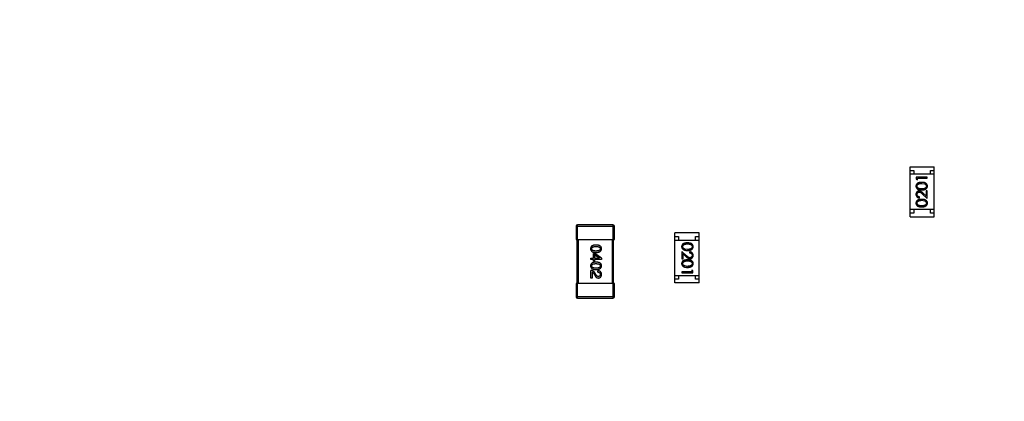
# Model space of a CAD drawing. Header units: millimetres. Extents: x -21 to 173, y -170 to -77.
# Tile 86 of 95: x 120.39 to 133.8, y -106.54 to -101.34. Entities that reach past the tile are written whole.
import ezdxf

# ---------------------------------------------------------------- set-up
doc = ezdxf.new("R2010")
doc.units = ezdxf.units.MM
doc.header["$LTSCALE"] = 1.21
doc.header["$MEASUREMENT"] = 0
doc.header["$PDMODE"] = 3
doc.header["$PDSIZE"] = 0.3125
doc.layers.get('0').update_dxf_attribs({"linetype": 'CONTINUOUS'})
doc.layers.get('DEFPOINTS').update_dxf_attribs({"linetype": 'CONTINUOUS'})
doc.layers.add('Dim', color=3, linetype='CONTINUOUS', lineweight=25)
doc.styles.get("Standard").update_dxf_attribs({"font": 'txt', "width": 0.8})
doc.dimstyles.get("Standard").update_dxf_attribs({"dimtxt": 0.15625, "dimasz": 0.1875, "dimexe": 0.125, "dimexo": 0.0625, "dimgap": 0.09, "dimtad": 0, "dimtih": 1, "dimtoh": 1, "dimzin": 4, "dimdsep": 46, "dimtxsty": 'STANDARD', "dimblk": '_FILLED', "dimblk1": '_FILLED', "dimblk2": '_FILLED', "dimcen": 0.09, "dimazin": 1, "dimtp": 0.01, "dimtm": 0.01, "dimtfac": 1, "dimtofl": 0, "dimtmove": 0, "dimatfit": 3, "dimldrblk": '_FILLED', "dimfxl": 1, "dimtolj": 1, "dimtzin": 4, "dimarcsym": 0})

# ---------------------------------------------------------------- blocks, each defined once
blk = doc.blocks.new('_FILLED')
at = {"color": 0, "linetype": 'ByBlock'}
blk.add_solid([(0, 0), (-1, 0.1667), (-1, -0.1667)], dxfattribs=at)
blk = doc.blocks.new('*D65')
at = {"layer": 'DEFPOINTS', "color": 0}
for p in [(105.53, -92.632), (171.147, -92.632), (151.345, -159.332)]:
    blk.add_point(p, dxfattribs=at)
at = {"layer": 'Dim', "color": 0, "lineweight": -2}
for p, q in [((105.592, -92.632), (171.272, -92.632)), ((171.147, -95.132), (171.147, -122.059)), ((171.147, -156.832), (171.147, -129.906)), ((151.408, -159.332), (171.272, -159.332))]:
    blk.add_line(p, q, dxfattribs=at)
at = {"layer": 'Dim', "color": 0, "lineweight": -2, "xscale": 2.5, "yscale": 2.5, "zscale": 2.5}
for p, rotation in [((171.147, -92.632), 90), ((171.147, -159.332), 270)]:
    blk.add_blockref('_FILLED', p, dxfattribs=dict(at, rotation=rotation))
at = {"layer": 'Dim', "color": 0, "insert": (171.147, -125.982), "char_height": 2.5, "attachment_point": 5, "rotation": 90, "line_spacing_factor": 2.5}
blk.add_mtext('\\A1;66.70', dxfattribs=at)

msp = doc.modelspace()

# ---------------------------------------------------------------- linework, layer by layer
at = {"color": 7, "linetype": 'Continuous'}
for p, q in [((132.515, -104.022), (132.515, -103.342)), ((132.515, -103.342), (132.845, -103.342)), ((132.845, -104.022), (132.845, -103.342)), ((132.515, -103.392), (132.565, -103.392)), ((132.845, -103.442), (132.515, -103.442)), ((132.565, -103.392), (132.565, -103.442)), ((132.599, -103.481), (132.599, -103.508)), ((132.749, -103.481), (132.599, -103.481)), ((132.749, -103.494), (132.749, -103.481)), ((132.795, -103.442), (132.795, -103.392)), ((132.795, -103.392), (132.845, -103.392)), ((132.599, -103.508), (132.615, -103.517)), ((132.615, -103.517), (132.615, -103.494)), ((132.615, -103.494), (132.749, -103.494)), ((132.674, -103.567), (132.712, -103.573)), ((132.646, -103.765), (132.646, -103.752)), ((132.687, -103.713), (132.749, -103.771)), ((132.734, -103.739), (132.694, -103.701)), ((132.734, -103.669), (132.734, -103.739)), ((132.749, -103.669), (132.734, -103.669)), ((132.749, -103.771), (132.749, -103.669)), ((132.674, -103.798), (132.712, -103.804)), ((132.845, -103.922), (132.515, -103.922)), ((132.565, -103.972), (132.515, -103.972)), ((132.565, -103.922), (132.565, -103.972)), ((132.795, -103.972), (132.795, -103.922)), ((132.845, -103.972), (132.795, -103.972)), ((127.97, -104.152), (127.97, -104.332)), ((127.97, -104.152), (128.49, -104.152)), ((127.99, -104.332), (127.99, -104.132)), ((128.47, -104.132), (127.99, -104.132)), ((128.47, -104.132), (128.47, -104.332)), ((128.49, -104.332), (128.49, -104.152)), ((132.515, -104.022), (132.845, -104.022)), ((129.314, -104.922), (129.314, -104.242)), ((129.644, -104.242), (129.314, -104.242)), ((129.644, -104.922), (129.644, -104.242)), ((127.97, -104.332), (128.49, -104.332)), ((127.98, -104.332), (127.98, -104.932)), ((128, -104.932), (128, -104.332)), ((128.46, -104.332), (128.46, -104.932)), ((128.48, -104.932), (128.48, -104.332)), ((129.314, -104.292), (129.364, -104.292)), ((129.314, -104.342), (129.644, -104.342)), ((129.364, -104.292), (129.364, -104.342)), ((129.594, -104.342), (129.594, -104.292)), ((129.594, -104.292), (129.644, -104.292)), ((128.204, -104.586), (128.204, -104.521)), ((128.204, -104.521), (128.222, -104.521)), ((128.22, -104.538), (128.22, -104.586)), ((128.22, -104.538), (128.287, -104.585)), ((128.316, -104.588), (128.222, -104.521)), ((129.41, -104.494), (129.41, -104.596)), ((129.472, -104.552), (129.41, -104.494)), ((129.425, -104.596), (129.425, -104.526)), ((129.425, -104.526), (129.465, -104.563)), ((129.485, -104.467), (129.447, -104.461)), ((129.514, -104.499), (129.514, -104.513)), ((128.168, -104.604), (128.168, -104.586)), ((128.168, -104.586), (128.204, -104.586)), ((128.204, -104.604), (128.168, -104.604)), ((128.204, -104.626), (128.204, -104.604)), ((128.22, -104.626), (128.204, -104.626)), ((128.22, -104.586), (128.287, -104.586)), ((128.22, -104.604), (128.22, -104.626)), ((128.316, -104.604), (128.22, -104.604)), ((128.287, -104.586), (128.287, -104.585)), ((128.316, -104.588), (128.316, -104.604)), ((129.41, -104.596), (129.425, -104.596)), ((128.168, -104.856), (128.168, -104.755)), ((128.186, -104.775), (128.186, -104.856)), ((128.213, -104.8), (128.222, -104.815)), ((128.238, -104.809), (128.227, -104.789)), ((128.263, -104.777), (128.263, -104.758)), ((129.314, -104.822), (129.644, -104.822)), ((129.364, -104.822), (129.364, -104.872)), ((129.41, -104.771), (129.41, -104.784)), ((129.544, -104.771), (129.41, -104.771)), ((129.41, -104.784), (129.56, -104.784)), ((129.485, -104.698), (129.447, -104.692)), ((129.544, -104.748), (129.544, -104.771)), ((129.56, -104.756), (129.544, -104.748)), ((129.56, -104.784), (129.56, -104.756)), ((129.594, -104.872), (129.594, -104.822)), ((127.97, -104.932), (127.97, -105.112)), ((128.49, -104.932), (127.97, -104.932)), ((127.99, -105.132), (127.99, -104.932)), ((128.186, -104.856), (128.168, -104.856)), ((128.47, -104.932), (128.47, -105.132)), ((128.49, -105.112), (128.49, -104.932)), ((129.364, -104.872), (129.314, -104.872)), ((129.644, -104.922), (129.314, -104.922)), ((129.644, -104.872), (129.594, -104.872)), ((128.49, -105.112), (127.97, -105.112)), ((127.99, -105.132), (128.47, -105.132))]:
    msp.add_line(p, q, dxfattribs=at)
for centre, start, end in [((127.99, -104.152), 90, 180), ((128.47, -104.152), 0, 90), ((127.99, -105.112), 180, 270), ((128.47, -105.112), 270, 0)]:
    msp.add_arc(centre, 0.02, start, end, dxfattribs=at)
for points, knots in [([(132.674, -103.554), (132.672, -103.554), (132.668, -103.554), (132.661, -103.554), (132.655, -103.555), (132.649, -103.555), (132.644, -103.556), (132.638, -103.557), (132.634, -103.559), (132.629, -103.56), (132.625, -103.562), (132.621, -103.564), (132.618, -103.566), (132.614, -103.569), (132.611, -103.571), (132.609, -103.574), (132.606, -103.576), (132.604, -103.579), (132.602, -103.582), (132.6, -103.585), (132.599, -103.588), (132.598, -103.592), (132.597, -103.595), (132.596, -103.598), (132.596, -103.602), (132.596, -103.604), (132.596, -103.605)], [0, 0, 0, 0, 0.065278, 0.127205, 0.186168, 0.241675, 0.294115, 0.343609, 0.390387, 0.434463, 0.476646, 0.517002, 0.555936, 0.593716, 0.630057, 0.665601, 0.700745, 0.734917, 0.768681, 0.802087, 0.834849, 0.867433, 0.900138, 0.932806, 0.966212, 1, 1, 1, 1]), ([(132.596, -103.605), (132.596, -103.607), (132.596, -103.609), (132.596, -103.612), (132.597, -103.616), (132.598, -103.619), (132.599, -103.622), (132.6, -103.625), (132.602, -103.628), (132.604, -103.631), (132.606, -103.634), (132.609, -103.637), (132.611, -103.639), (132.614, -103.642), (132.617, -103.644), (132.621, -103.646), (132.625, -103.648), (132.629, -103.649), (132.633, -103.651), (132.638, -103.652), (132.643, -103.653), (132.648, -103.654), (132.654, -103.655), (132.661, -103.655), (132.667, -103.656), (132.672, -103.656), (132.674, -103.656)], [0, 0, 0, 0, 0.033742, 0.066533, 0.099153, 0.13154, 0.164087, 0.196563, 0.229707, 0.263315, 0.297504, 0.331686, 0.366482, 0.4021, 0.438958, 0.476748, 0.515985, 0.556589, 0.599519, 0.645765, 0.695487, 0.748721, 0.805687, 0.866754, 0.931405, 1, 1, 1, 1]), ([(132.611, -103.605), (132.611, -103.603), (132.611, -103.6), (132.612, -103.595), (132.615, -103.591), (132.617, -103.587), (132.619, -103.584), (132.621, -103.582), (132.623, -103.58), (132.626, -103.578), (132.629, -103.576), (132.632, -103.575), (132.635, -103.573), (132.638, -103.572), (132.642, -103.571), (132.646, -103.57), (132.65, -103.569), (132.654, -103.568), (132.659, -103.568), (132.664, -103.567), (132.669, -103.567), (132.673, -103.567), (132.674, -103.567)], [0, 0, 0, 0, 0.059689, 0.119507, 0.181075, 0.246162, 0.279894, 0.314468, 0.350403, 0.387474, 0.426147, 0.466624, 0.508745, 0.553328, 0.600058, 0.649177, 0.700552, 0.754894, 0.811825, 0.871514, 0.934319, 1, 1, 1, 1]), ([(132.674, -103.642), (132.672, -103.642), (132.668, -103.642), (132.663, -103.642), (132.658, -103.642), (132.653, -103.641), (132.648, -103.64), (132.644, -103.64), (132.64, -103.639), (132.637, -103.638), (132.634, -103.636), (132.631, -103.635), (132.628, -103.634), (132.626, -103.632), (132.623, -103.63), (132.621, -103.628), (132.619, -103.626), (132.617, -103.623), (132.615, -103.62), (132.612, -103.615), (132.611, -103.61), (132.611, -103.607), (132.611, -103.605)], [0, 0, 0, 0, 0.073302, 0.142286, 0.206253, 0.266017, 0.321612, 0.372532, 0.419497, 0.462398, 0.502825, 0.541489, 0.579034, 0.615143, 0.650298, 0.684912, 0.718701, 0.752189, 0.817245, 0.879117, 0.939613, 1, 1, 1, 1]), ([(132.753, -103.605), (132.753, -103.604), (132.753, -103.602), (132.753, -103.598), (132.752, -103.595), (132.751, -103.592), (132.75, -103.588), (132.749, -103.585), (132.747, -103.582), (132.745, -103.579), (132.743, -103.576), (132.74, -103.573), (132.737, -103.571), (132.734, -103.568), (132.731, -103.566), (132.727, -103.564), (132.723, -103.562), (132.719, -103.56), (132.715, -103.559), (132.71, -103.557), (132.705, -103.556), (132.7, -103.555), (132.694, -103.555), (132.688, -103.554), (132.681, -103.554), (132.677, -103.554), (132.674, -103.554)], [0, 0, 0, 0, 0.033824, 0.067298, 0.10028, 0.133019, 0.165736, 0.198792, 0.232372, 0.266409, 0.301016, 0.336196, 0.371972, 0.408574, 0.446394, 0.485225, 0.525372, 0.567224, 0.611081, 0.65775, 0.70702, 0.759235, 0.814484, 0.873227, 0.934937, 1, 1, 1, 1]), ([(132.738, -103.605), (132.738, -103.607), (132.738, -103.61), (132.736, -103.615), (132.734, -103.62), (132.732, -103.623), (132.73, -103.626), (132.728, -103.628), (132.725, -103.63), (132.723, -103.632), (132.721, -103.634), (132.718, -103.635), (132.715, -103.636), (132.712, -103.638), (132.709, -103.639), (132.705, -103.64), (132.701, -103.64), (132.696, -103.641), (132.691, -103.642), (132.686, -103.642), (132.68, -103.642), (132.676, -103.642), (132.674, -103.642)], [0, 0, 0, 0, 0.060034, 0.120278, 0.182348, 0.247919, 0.281641, 0.315701, 0.350322, 0.385703, 0.421819, 0.459196, 0.497866, 0.538301, 0.58121, 0.628183, 0.679403, 0.734699, 0.794074, 0.858416, 0.927049, 1, 1, 1, 1]), ([(132.674, -103.656), (132.677, -103.656), (132.681, -103.656), (132.688, -103.655), (132.695, -103.655), (132.701, -103.654), (132.706, -103.653), (132.711, -103.652), (132.716, -103.651), (132.72, -103.649), (132.724, -103.648), (132.728, -103.646), (132.731, -103.644), (132.735, -103.642), (132.738, -103.639), (132.74, -103.637), (132.743, -103.634), (132.745, -103.631), (132.747, -103.628), (132.749, -103.625), (132.75, -103.622), (132.751, -103.619), (132.752, -103.616), (132.753, -103.612), (132.753, -103.609), (132.753, -103.607), (132.753, -103.605)], [0, 0, 0, 0, 0.068113, 0.132564, 0.193427, 0.250218, 0.303569, 0.353576, 0.400235, 0.443586, 0.484619, 0.524292, 0.56238, 0.599049, 0.63494, 0.669782, 0.704009, 0.737842, 0.771098, 0.803896, 0.836415, 0.868639, 0.900715, 0.933378, 0.966213, 1, 1, 1, 1]), ([(132.712, -103.573), (132.713, -103.573), (132.715, -103.574), (132.718, -103.575), (132.721, -103.577), (132.723, -103.578), (132.726, -103.58), (132.728, -103.582), (132.73, -103.584), (132.732, -103.587), (132.734, -103.59), (132.736, -103.595), (132.738, -103.6), (132.738, -103.603), (132.738, -103.605)], [0, 0, 0, 0, 0.075949, 0.148549, 0.218996, 0.286119, 0.351826, 0.416074, 0.478265, 0.540325, 0.660405, 0.774606, 0.887187, 1, 1, 1, 1]), ([(132.64, -103.671), (132.639, -103.671), (132.636, -103.671), (132.631, -103.672), (132.627, -103.673), (132.623, -103.674), (132.619, -103.676), (132.616, -103.678), (132.612, -103.681), (132.609, -103.684), (132.606, -103.687), (132.603, -103.69), (132.601, -103.694), (132.599, -103.698), (132.597, -103.702), (132.596, -103.707), (132.596, -103.711), (132.596, -103.715), (132.596, -103.716)], [0, 0, 0, 0, 0.06271, 0.123347, 0.183401, 0.242828, 0.302097, 0.36242, 0.423725, 0.487032, 0.550491, 0.612709, 0.674265, 0.73617, 0.799211, 0.863483, 0.930525, 1, 1, 1, 1]), ([(132.596, -103.716), (132.596, -103.718), (132.596, -103.721), (132.596, -103.726), (132.597, -103.731), (132.599, -103.735), (132.601, -103.739), (132.603, -103.743), (132.606, -103.747), (132.61, -103.751), (132.613, -103.754), (132.617, -103.757), (132.621, -103.759), (132.626, -103.761), (132.63, -103.763), (132.635, -103.764), (132.64, -103.765), (132.644, -103.765), (132.646, -103.765)], [0, 0, 0, 0, 0.06445, 0.126725, 0.187421, 0.247417, 0.306749, 0.366595, 0.427749, 0.490235, 0.553031, 0.614805, 0.676505, 0.738096, 0.801021, 0.864897, 0.931209, 1, 1, 1, 1]), ([(132.611, -103.717), (132.611, -103.716), (132.611, -103.714), (132.611, -103.71), (132.612, -103.707), (132.613, -103.704), (132.614, -103.702), (132.616, -103.699), (132.618, -103.696), (132.62, -103.694), (132.622, -103.692), (132.625, -103.69), (132.627, -103.688), (132.63, -103.687), (132.632, -103.686), (132.635, -103.685), (132.638, -103.685), (132.64, -103.685), (132.641, -103.684)], [0, 0, 0, 0, 0.068027, 0.133505, 0.19695, 0.26027, 0.322741, 0.384982, 0.448465, 0.513424, 0.578224, 0.640011, 0.700094, 0.760067, 0.819012, 0.877878, 0.938035, 1, 1, 1, 1]), ([(132.646, -103.752), (132.644, -103.752), (132.642, -103.751), (132.638, -103.751), (132.634, -103.75), (132.631, -103.748), (132.628, -103.747), (132.625, -103.745), (132.622, -103.743), (132.62, -103.741), (132.618, -103.739), (132.616, -103.736), (132.614, -103.733), (132.613, -103.73), (132.612, -103.727), (132.611, -103.724), (132.611, -103.72), (132.611, -103.718), (132.611, -103.717)], [0, 0, 0, 0, 0.073648, 0.143686, 0.210962, 0.275557, 0.338064, 0.399311, 0.4594, 0.51934, 0.579024, 0.637809, 0.695959, 0.754122, 0.813113, 0.873453, 0.935561, 1, 1, 1, 1]), ([(132.694, -103.701), (132.692, -103.7), (132.689, -103.697), (132.685, -103.693), (132.681, -103.69), (132.677, -103.686), (132.673, -103.684), (132.67, -103.681), (132.667, -103.679), (132.663, -103.677), (132.658, -103.674), (132.652, -103.672), (132.646, -103.671), (132.642, -103.671), (132.64, -103.671)], [0, 0, 0, 0, 0.09953, 0.192079, 0.277712, 0.357454, 0.429648, 0.495771, 0.555538, 0.608657, 0.707578, 0.804328, 0.901298, 1, 1, 1, 1]), ([(132.641, -103.684), (132.643, -103.685), (132.646, -103.685), (132.651, -103.686), (132.656, -103.687), (132.659, -103.689), (132.663, -103.691), (132.665, -103.693), (132.668, -103.696), (132.671, -103.698), (132.675, -103.701), (132.679, -103.705), (132.683, -103.709), (132.686, -103.711), (132.687, -103.713)], [0, 0, 0, 0, 0.088014, 0.174976, 0.2638, 0.355443, 0.406413, 0.465519, 0.533076, 0.609353, 0.693899, 0.787171, 0.889197, 1, 1, 1, 1]), ([(132.674, -103.784), (132.672, -103.785), (132.668, -103.785), (132.661, -103.785), (132.655, -103.785), (132.649, -103.786), (132.644, -103.787), (132.638, -103.788), (132.634, -103.79), (132.629, -103.791), (132.625, -103.793), (132.621, -103.795), (132.618, -103.797), (132.614, -103.799), (132.611, -103.802), (132.609, -103.804), (132.606, -103.807), (132.604, -103.81), (132.602, -103.813), (132.6, -103.816), (132.599, -103.819), (132.598, -103.822), (132.597, -103.826), (132.596, -103.829), (132.596, -103.833), (132.596, -103.835), (132.596, -103.836)], [0, 0, 0, 0, 0.065278, 0.127205, 0.186168, 0.241675, 0.294115, 0.343609, 0.390387, 0.434463, 0.476646, 0.517002, 0.555936, 0.593716, 0.630057, 0.665601, 0.700745, 0.734917, 0.768681, 0.802087, 0.834849, 0.867433, 0.900138, 0.932806, 0.966212, 1, 1, 1, 1]), ([(132.596, -103.836), (132.596, -103.837), (132.596, -103.84), (132.596, -103.843), (132.597, -103.847), (132.598, -103.85), (132.599, -103.853), (132.6, -103.856), (132.602, -103.859), (132.604, -103.862), (132.606, -103.865), (132.609, -103.868), (132.611, -103.87), (132.614, -103.872), (132.617, -103.875), (132.621, -103.877), (132.625, -103.878), (132.629, -103.88), (132.633, -103.882), (132.638, -103.883), (132.643, -103.884), (132.648, -103.885), (132.654, -103.886), (132.661, -103.886), (132.667, -103.886), (132.672, -103.886), (132.674, -103.886)], [0, 0, 0, 0, 0.033742, 0.066533, 0.099153, 0.13154, 0.164087, 0.196563, 0.229707, 0.263315, 0.297504, 0.331686, 0.366482, 0.4021, 0.438958, 0.476748, 0.515985, 0.556589, 0.599519, 0.645765, 0.695487, 0.748721, 0.805687, 0.866754, 0.931405, 1, 1, 1, 1]), ([(132.611, -103.836), (132.611, -103.834), (132.611, -103.831), (132.612, -103.826), (132.615, -103.821), (132.617, -103.818), (132.619, -103.815), (132.621, -103.813), (132.623, -103.811), (132.626, -103.809), (132.629, -103.807), (132.632, -103.806), (132.635, -103.804), (132.638, -103.803), (132.642, -103.802), (132.646, -103.801), (132.65, -103.8), (132.654, -103.799), (132.659, -103.799), (132.664, -103.798), (132.669, -103.798), (132.673, -103.798), (132.674, -103.798)], [0, 0, 0, 0, 0.059689, 0.119507, 0.181075, 0.246162, 0.279894, 0.314468, 0.350403, 0.387474, 0.426147, 0.466624, 0.508745, 0.553328, 0.600058, 0.649177, 0.700552, 0.754894, 0.811825, 0.871514, 0.934319, 1, 1, 1, 1]), ([(132.674, -103.873), (132.672, -103.873), (132.668, -103.873), (132.663, -103.873), (132.658, -103.872), (132.653, -103.872), (132.648, -103.871), (132.644, -103.87), (132.64, -103.869), (132.637, -103.868), (132.634, -103.867), (132.631, -103.866), (132.628, -103.864), (132.626, -103.863), (132.623, -103.861), (132.621, -103.859), (132.619, -103.857), (132.617, -103.854), (132.615, -103.85), (132.612, -103.846), (132.611, -103.841), (132.611, -103.837), (132.611, -103.836)], [0, 0, 0, 0, 0.073302, 0.142286, 0.206253, 0.266017, 0.321612, 0.372532, 0.419497, 0.462398, 0.502825, 0.541489, 0.579034, 0.615143, 0.650298, 0.684912, 0.718701, 0.752189, 0.817245, 0.879117, 0.939613, 1, 1, 1, 1]), ([(132.753, -103.836), (132.753, -103.835), (132.753, -103.833), (132.753, -103.829), (132.752, -103.826), (132.751, -103.822), (132.75, -103.819), (132.749, -103.816), (132.747, -103.813), (132.745, -103.81), (132.743, -103.807), (132.74, -103.804), (132.737, -103.802), (132.734, -103.799), (132.731, -103.797), (132.727, -103.795), (132.723, -103.793), (132.719, -103.791), (132.715, -103.79), (132.71, -103.788), (132.705, -103.787), (132.7, -103.786), (132.694, -103.785), (132.688, -103.785), (132.681, -103.785), (132.677, -103.785), (132.674, -103.784)], [0, 0, 0, 0, 0.033824, 0.067298, 0.10028, 0.133019, 0.165736, 0.198792, 0.232372, 0.266409, 0.301016, 0.336196, 0.371972, 0.408574, 0.446394, 0.485225, 0.525372, 0.567224, 0.611081, 0.65775, 0.70702, 0.759235, 0.814484, 0.873227, 0.934937, 1, 1, 1, 1]), ([(132.738, -103.836), (132.738, -103.837), (132.738, -103.841), (132.736, -103.846), (132.734, -103.85), (132.732, -103.854), (132.73, -103.857), (132.728, -103.859), (132.725, -103.861), (132.723, -103.863), (132.721, -103.864), (132.718, -103.866), (132.715, -103.867), (132.712, -103.868), (132.709, -103.869), (132.705, -103.87), (132.701, -103.871), (132.696, -103.872), (132.691, -103.872), (132.686, -103.873), (132.68, -103.873), (132.676, -103.873), (132.674, -103.873)], [0, 0, 0, 0, 0.060034, 0.120278, 0.182348, 0.247919, 0.281641, 0.315701, 0.350322, 0.385703, 0.421819, 0.459196, 0.497866, 0.538301, 0.58121, 0.628183, 0.679403, 0.734699, 0.794074, 0.858416, 0.927049, 1, 1, 1, 1]), ([(132.674, -103.886), (132.677, -103.886), (132.681, -103.886), (132.688, -103.886), (132.695, -103.886), (132.701, -103.885), (132.706, -103.884), (132.711, -103.883), (132.716, -103.882), (132.72, -103.88), (132.724, -103.878), (132.728, -103.876), (132.731, -103.874), (132.735, -103.872), (132.738, -103.87), (132.74, -103.868), (132.743, -103.865), (132.745, -103.862), (132.747, -103.859), (132.749, -103.856), (132.75, -103.853), (132.751, -103.85), (132.752, -103.847), (132.753, -103.843), (132.753, -103.84), (132.753, -103.837), (132.753, -103.836)], [0, 0, 0, 0, 0.068113, 0.132564, 0.193427, 0.250218, 0.303569, 0.353576, 0.400235, 0.443586, 0.484619, 0.524292, 0.56238, 0.599049, 0.63494, 0.669782, 0.704009, 0.737842, 0.771098, 0.803896, 0.836415, 0.868639, 0.900715, 0.933378, 0.966213, 1, 1, 1, 1]), ([(132.712, -103.804), (132.713, -103.804), (132.715, -103.805), (132.718, -103.806), (132.721, -103.808), (132.723, -103.809), (132.726, -103.811), (132.728, -103.813), (132.73, -103.815), (132.732, -103.818), (132.734, -103.821), (132.736, -103.826), (132.738, -103.831), (132.738, -103.834), (132.738, -103.836)], [0, 0, 0, 0, 0.075949, 0.148549, 0.218996, 0.286119, 0.351826, 0.416074, 0.478265, 0.540325, 0.660405, 0.774606, 0.887187, 1, 1, 1, 1]), ([(128.24, -104.407), (128.237, -104.407), (128.231, -104.407), (128.223, -104.408), (128.215, -104.409), (128.208, -104.41), (128.201, -104.412), (128.195, -104.414), (128.19, -104.417), (128.185, -104.42), (128.18, -104.423), (128.177, -104.427), (128.173, -104.431), (128.171, -104.436), (128.169, -104.441), (128.167, -104.446), (128.166, -104.452), (128.166, -104.455), (128.166, -104.457)], [0, 0, 0, 0, 0.087693, 0.170223, 0.247496, 0.319826, 0.387768, 0.451403, 0.511459, 0.568358, 0.622671, 0.675251, 0.726739, 0.778422, 0.830759, 0.884394, 0.940865, 1, 1, 1, 1]), ([(128.316, -104.457), (128.316, -104.455), (128.316, -104.452), (128.315, -104.446), (128.313, -104.441), (128.311, -104.436), (128.308, -104.431), (128.305, -104.427), (128.301, -104.423), (128.296, -104.42), (128.291, -104.417), (128.286, -104.414), (128.279, -104.412), (128.273, -104.41), (128.265, -104.409), (128.257, -104.408), (128.249, -104.407), (128.243, -104.407), (128.24, -104.407)], [0, 0, 0, 0, 0.057911, 0.113262, 0.165956, 0.217443, 0.268511, 0.319665, 0.372, 0.426129, 0.483365, 0.543779, 0.607756, 0.676562, 0.749704, 0.827713, 0.911177, 1, 1, 1, 1]), ([(129.485, -104.378), (129.482, -104.378), (129.478, -104.378), (129.471, -104.379), (129.465, -104.379), (129.459, -104.38), (129.453, -104.381), (129.448, -104.382), (129.443, -104.383), (129.439, -104.385), (129.435, -104.386), (129.431, -104.388), (129.428, -104.39), (129.424, -104.392), (129.421, -104.395), (129.419, -104.397), (129.416, -104.4), (129.414, -104.403), (129.412, -104.406), (129.411, -104.409), (129.409, -104.412), (129.408, -104.415), (129.407, -104.418), (129.406, -104.421), (129.406, -104.425), (129.406, -104.427), (129.406, -104.428)], [0, 0, 0, 0, 0.068113, 0.132564, 0.193427, 0.250218, 0.303569, 0.353576, 0.400235, 0.443586, 0.484619, 0.524292, 0.56238, 0.599049, 0.63494, 0.669782, 0.704009, 0.737842, 0.771098, 0.803896, 0.836415, 0.868639, 0.900715, 0.933378, 0.966213, 1, 1, 1, 1]), ([(129.421, -104.429), (129.421, -104.427), (129.422, -104.424), (129.423, -104.419), (129.425, -104.414), (129.427, -104.411), (129.43, -104.408), (129.432, -104.406), (129.434, -104.404), (129.436, -104.402), (129.438, -104.4), (129.441, -104.399), (129.444, -104.398), (129.447, -104.396), (129.451, -104.395), (129.454, -104.394), (129.459, -104.394), (129.463, -104.393), (129.468, -104.392), (129.473, -104.392), (129.479, -104.392), (129.483, -104.392), (129.485, -104.392)], [0, 0, 0, 0, 0.060034, 0.120278, 0.182348, 0.247919, 0.281641, 0.315701, 0.350322, 0.385703, 0.421819, 0.459196, 0.497866, 0.538301, 0.58121, 0.628183, 0.679403, 0.734699, 0.794074, 0.858416, 0.927049, 1, 1, 1, 1]), ([(129.564, -104.428), (129.564, -104.427), (129.564, -104.425), (129.563, -104.421), (129.562, -104.418), (129.562, -104.415), (129.56, -104.412), (129.559, -104.409), (129.557, -104.405), (129.555, -104.403), (129.553, -104.4), (129.551, -104.397), (129.548, -104.395), (129.545, -104.392), (129.542, -104.39), (129.538, -104.388), (129.535, -104.386), (129.531, -104.385), (129.526, -104.383), (129.522, -104.382), (129.516, -104.381), (129.511, -104.38), (129.505, -104.379), (129.499, -104.379), (129.492, -104.378), (129.487, -104.378), (129.485, -104.378)], [0, 0, 0, 0, 0.033742, 0.066533, 0.099153, 0.13154, 0.164087, 0.196563, 0.229707, 0.263315, 0.297504, 0.331686, 0.366482, 0.4021, 0.438958, 0.476748, 0.515985, 0.556589, 0.599519, 0.645765, 0.695487, 0.748721, 0.805687, 0.866754, 0.931405, 1, 1, 1, 1]), ([(129.485, -104.392), (129.487, -104.392), (129.491, -104.392), (129.496, -104.392), (129.502, -104.392), (129.507, -104.393), (129.511, -104.394), (129.515, -104.394), (129.519, -104.395), (129.522, -104.396), (129.525, -104.398), (129.528, -104.399), (129.531, -104.4), (129.534, -104.402), (129.536, -104.404), (129.538, -104.406), (129.54, -104.408), (129.542, -104.411), (129.545, -104.414), (129.547, -104.419), (129.548, -104.424), (129.548, -104.427), (129.548, -104.429)], [0, 0, 0, 0, 0.073302, 0.142286, 0.206253, 0.266017, 0.321612, 0.372532, 0.419497, 0.462398, 0.502825, 0.541489, 0.579034, 0.615143, 0.650298, 0.684912, 0.718701, 0.752189, 0.817245, 0.879117, 0.939613, 1, 1, 1, 1]), ([(128.166, -104.457), (128.166, -104.459), (128.166, -104.463), (128.167, -104.469), (128.169, -104.474), (128.171, -104.479), (128.173, -104.484), (128.177, -104.488), (128.18, -104.492), (128.185, -104.495), (128.19, -104.498), (128.195, -104.501), (128.201, -104.503), (128.208, -104.505), (128.215, -104.506), (128.223, -104.507), (128.231, -104.508), (128.237, -104.508), (128.24, -104.508)], [0, 0, 0, 0, 0.059134, 0.115603, 0.169236, 0.221572, 0.273254, 0.32474, 0.377319, 0.431815, 0.488555, 0.548609, 0.612242, 0.680182, 0.75251, 0.829782, 0.91231, 1, 1, 1, 1]), ([(128.181, -104.457), (128.181, -104.456), (128.181, -104.454), (128.181, -104.45), (128.183, -104.447), (128.184, -104.444), (128.186, -104.441), (128.189, -104.439), (128.192, -104.437), (128.195, -104.435), (128.199, -104.433), (128.204, -104.431), (128.209, -104.43), (128.214, -104.429), (128.22, -104.428), (128.226, -104.428), (128.233, -104.427), (128.237, -104.427), (128.24, -104.427)], [0, 0, 0, 0, 0.049766, 0.097012, 0.143225, 0.188786, 0.235079, 0.282962, 0.333687, 0.387747, 0.445963, 0.508657, 0.576545, 0.649868, 0.72822, 0.812712, 0.903543, 1, 1, 1, 1]), ([(128.24, -104.489), (128.237, -104.489), (128.233, -104.489), (128.226, -104.488), (128.22, -104.488), (128.214, -104.487), (128.209, -104.486), (128.204, -104.484), (128.2, -104.483), (128.196, -104.481), (128.192, -104.479), (128.189, -104.477), (128.187, -104.474), (128.185, -104.471), (128.183, -104.468), (128.182, -104.465), (128.181, -104.461), (128.181, -104.459), (128.181, -104.457)], [0, 0, 0, 0, 0.094834, 0.184067, 0.267029, 0.344713, 0.417334, 0.484367, 0.546941, 0.604717, 0.65953, 0.710539, 0.759381, 0.806382, 0.853027, 0.900623, 0.949121, 1, 1, 1, 1]), ([(128.24, -104.427), (128.242, -104.427), (128.247, -104.427), (128.253, -104.428), (128.26, -104.428), (128.265, -104.429), (128.271, -104.43), (128.276, -104.431), (128.28, -104.433), (128.284, -104.435), (128.287, -104.437), (128.29, -104.439), (128.293, -104.441), (128.295, -104.444), (128.297, -104.447), (128.298, -104.45), (128.299, -104.454), (128.299, -104.456), (128.299, -104.457)], [0, 0, 0, 0, 0.096452, 0.187278, 0.271765, 0.350519, 0.423437, 0.491321, 0.554011, 0.612224, 0.666281, 0.717003, 0.764884, 0.811423, 0.856783, 0.902993, 0.950236, 1, 1, 1, 1]), ([(128.24, -104.508), (128.243, -104.508), (128.249, -104.508), (128.257, -104.507), (128.265, -104.506), (128.272, -104.504), (128.279, -104.502), (128.285, -104.5), (128.291, -104.498), (128.296, -104.494), (128.301, -104.491), (128.304, -104.487), (128.308, -104.483), (128.311, -104.479), (128.313, -104.474), (128.314, -104.469), (128.316, -104.463), (128.316, -104.459), (128.316, -104.457)], [0, 0, 0, 0, 0.088475, 0.171606, 0.249595, 0.322626, 0.391327, 0.455765, 0.516374, 0.573675, 0.628522, 0.681161, 0.732559, 0.783563, 0.83504, 0.887639, 0.942585, 1, 1, 1, 1]), ([(128.299, -104.457), (128.299, -104.459), (128.299, -104.461), (128.298, -104.465), (128.297, -104.468), (128.295, -104.471), (128.293, -104.474), (128.29, -104.477), (128.287, -104.479), (128.284, -104.481), (128.28, -104.483), (128.276, -104.484), (128.271, -104.486), (128.265, -104.487), (128.26, -104.488), (128.253, -104.488), (128.247, -104.489), (128.242, -104.489), (128.24, -104.489)], [0, 0, 0, 0, 0.050604, 0.098688, 0.145699, 0.191791, 0.238625, 0.286717, 0.337546, 0.391814, 0.449755, 0.512106, 0.579685, 0.652048, 0.730262, 0.814146, 0.904281, 1, 1, 1, 1]), ([(129.406, -104.428), (129.406, -104.43), (129.406, -104.432), (129.406, -104.436), (129.407, -104.439), (129.408, -104.442), (129.409, -104.446), (129.411, -104.449), (129.412, -104.452), (129.414, -104.455), (129.417, -104.458), (129.419, -104.461), (129.422, -104.463), (129.425, -104.466), (129.428, -104.468), (129.432, -104.47), (129.436, -104.472), (129.44, -104.474), (129.444, -104.475), (129.449, -104.476), (129.454, -104.478), (129.459, -104.479), (129.465, -104.479), (129.471, -104.48), (129.478, -104.48), (129.482, -104.48), (129.485, -104.48)], [0, 0, 0, 0, 0.033824, 0.067298, 0.10028, 0.133019, 0.165736, 0.198792, 0.232372, 0.266409, 0.301016, 0.336196, 0.371972, 0.408574, 0.446394, 0.485225, 0.525372, 0.567224, 0.611081, 0.65775, 0.70702, 0.759235, 0.814484, 0.873227, 0.934937, 1, 1, 1, 1]), ([(129.447, -104.461), (129.446, -104.461), (129.444, -104.46), (129.441, -104.459), (129.438, -104.457), (129.436, -104.456), (129.433, -104.454), (129.431, -104.452), (129.429, -104.45), (129.427, -104.447), (129.425, -104.443), (129.423, -104.439), (129.421, -104.434), (129.421, -104.431), (129.421, -104.429)], [0, 0, 0, 0, 0.075949, 0.148549, 0.218996, 0.286119, 0.351826, 0.416074, 0.478265, 0.540325, 0.660405, 0.774606, 0.887187, 1, 1, 1, 1]), ([(129.518, -104.58), (129.516, -104.58), (129.513, -104.58), (129.508, -104.579), (129.503, -104.577), (129.5, -104.575), (129.497, -104.573), (129.494, -104.571), (129.491, -104.569), (129.488, -104.566), (129.484, -104.563), (129.48, -104.56), (129.476, -104.556), (129.473, -104.553), (129.472, -104.552)], [0, 0, 0, 0, 0.088014, 0.174976, 0.2638, 0.355443, 0.406413, 0.465519, 0.533076, 0.609353, 0.693899, 0.787171, 0.889197, 1, 1, 1, 1]), ([(129.485, -104.48), (129.487, -104.48), (129.491, -104.48), (129.498, -104.48), (129.504, -104.479), (129.51, -104.479), (129.516, -104.478), (129.521, -104.476), (129.525, -104.475), (129.53, -104.473), (129.534, -104.472), (129.538, -104.47), (129.541, -104.468), (129.545, -104.465), (129.548, -104.463), (129.55, -104.46), (129.553, -104.458), (129.555, -104.455), (129.557, -104.452), (129.559, -104.449), (129.56, -104.446), (129.562, -104.442), (129.562, -104.439), (129.563, -104.436), (129.564, -104.432), (129.564, -104.43), (129.564, -104.428)], [0, 0, 0, 0, 0.065278, 0.127205, 0.186168, 0.241675, 0.294115, 0.343609, 0.390387, 0.434463, 0.476646, 0.517002, 0.555936, 0.593716, 0.630057, 0.665601, 0.700745, 0.734917, 0.768681, 0.802087, 0.834849, 0.867433, 0.900138, 0.932806, 0.966212, 1, 1, 1, 1]), ([(129.548, -104.429), (129.548, -104.431), (129.548, -104.434), (129.547, -104.439), (129.545, -104.443), (129.542, -104.447), (129.54, -104.45), (129.538, -104.452), (129.536, -104.454), (129.533, -104.456), (129.531, -104.457), (129.528, -104.459), (129.524, -104.46), (129.521, -104.462), (129.517, -104.463), (129.513, -104.464), (129.509, -104.465), (129.505, -104.466), (129.5, -104.466), (129.495, -104.467), (129.49, -104.467), (129.487, -104.467), (129.485, -104.467)], [0, 0, 0, 0, 0.059689, 0.119507, 0.181075, 0.246162, 0.279894, 0.314468, 0.350403, 0.387474, 0.426147, 0.466624, 0.508745, 0.553328, 0.600058, 0.649177, 0.700552, 0.754894, 0.811825, 0.871514, 0.934319, 1, 1, 1, 1]), ([(129.564, -104.548), (129.564, -104.547), (129.563, -104.543), (129.563, -104.539), (129.562, -104.534), (129.56, -104.53), (129.558, -104.525), (129.556, -104.521), (129.553, -104.517), (129.55, -104.514), (129.546, -104.511), (129.542, -104.508), (129.538, -104.505), (129.534, -104.503), (129.529, -104.502), (129.524, -104.501), (129.519, -104.5), (129.515, -104.5), (129.514, -104.499)], [0, 0, 0, 0, 0.06445, 0.126725, 0.187421, 0.247417, 0.306749, 0.366595, 0.427749, 0.490235, 0.553031, 0.614805, 0.676505, 0.738096, 0.801021, 0.864897, 0.931209, 1, 1, 1, 1]), ([(129.514, -104.513), (129.515, -104.513), (129.518, -104.513), (129.521, -104.514), (129.525, -104.515), (129.528, -104.516), (129.531, -104.518), (129.534, -104.519), (129.537, -104.521), (129.539, -104.524), (129.541, -104.526), (129.543, -104.529), (129.545, -104.532), (129.546, -104.535), (129.547, -104.538), (129.548, -104.541), (129.548, -104.544), (129.548, -104.547), (129.548, -104.548)], [0, 0, 0, 0, 0.073648, 0.143686, 0.210962, 0.275557, 0.338064, 0.399311, 0.4594, 0.51934, 0.579024, 0.637809, 0.695959, 0.754122, 0.813113, 0.873453, 0.935561, 1, 1, 1, 1]), ([(129.548, -104.548), (129.548, -104.549), (129.548, -104.551), (129.548, -104.554), (129.547, -104.557), (129.546, -104.56), (129.545, -104.563), (129.543, -104.566), (129.541, -104.568), (129.539, -104.571), (129.537, -104.573), (129.535, -104.575), (129.532, -104.577), (129.529, -104.578), (129.527, -104.579), (129.524, -104.58), (129.521, -104.58), (129.519, -104.58), (129.518, -104.58)], [0, 0, 0, 0, 0.068027, 0.133505, 0.19695, 0.26027, 0.322741, 0.384982, 0.448465, 0.513424, 0.578224, 0.640011, 0.700094, 0.760067, 0.819012, 0.877878, 0.938035, 1, 1, 1, 1]), ([(129.519, -104.594), (129.52, -104.594), (129.523, -104.594), (129.528, -104.593), (129.532, -104.592), (129.536, -104.591), (129.54, -104.589), (129.543, -104.587), (129.547, -104.584), (129.55, -104.581), (129.553, -104.578), (129.556, -104.574), (129.558, -104.571), (129.56, -104.567), (129.562, -104.562), (129.563, -104.558), (129.563, -104.553), (129.564, -104.55), (129.564, -104.548)], [0, 0, 0, 0, 0.06271, 0.123347, 0.183401, 0.242828, 0.302097, 0.36242, 0.423725, 0.487032, 0.550491, 0.612709, 0.674265, 0.73617, 0.799211, 0.863483, 0.930525, 1, 1, 1, 1]), ([(128.24, -104.64), (128.237, -104.64), (128.231, -104.64), (128.223, -104.641), (128.215, -104.642), (128.208, -104.644), (128.201, -104.645), (128.195, -104.648), (128.19, -104.65), (128.185, -104.653), (128.18, -104.657), (128.177, -104.66), (128.173, -104.664), (128.171, -104.669), (128.169, -104.674), (128.167, -104.679), (128.166, -104.685), (128.166, -104.689), (128.166, -104.691)], [0, 0, 0, 0, 0.087693, 0.170223, 0.247496, 0.319826, 0.387768, 0.451403, 0.511459, 0.568358, 0.622671, 0.675251, 0.726739, 0.778422, 0.830759, 0.884394, 0.940865, 1, 1, 1, 1]), ([(128.166, -104.691), (128.166, -104.693), (128.166, -104.697), (128.167, -104.702), (128.169, -104.707), (128.171, -104.712), (128.173, -104.717), (128.177, -104.721), (128.18, -104.725), (128.185, -104.728), (128.19, -104.731), (128.195, -104.734), (128.201, -104.736), (128.208, -104.738), (128.215, -104.739), (128.223, -104.74), (128.231, -104.741), (128.237, -104.741), (128.24, -104.741)], [0, 0, 0, 0, 0.059134, 0.115603, 0.169236, 0.221572, 0.273254, 0.32474, 0.377319, 0.431815, 0.488555, 0.548609, 0.612242, 0.680182, 0.75251, 0.829782, 0.91231, 1, 1, 1, 1]), ([(128.181, -104.691), (128.181, -104.689), (128.181, -104.687), (128.181, -104.684), (128.183, -104.68), (128.184, -104.677), (128.186, -104.675), (128.189, -104.672), (128.192, -104.67), (128.195, -104.668), (128.199, -104.666), (128.204, -104.664), (128.209, -104.663), (128.214, -104.662), (128.22, -104.661), (128.226, -104.661), (128.233, -104.66), (128.237, -104.66), (128.24, -104.66)], [0, 0, 0, 0, 0.049766, 0.097012, 0.143225, 0.188786, 0.235079, 0.282962, 0.333687, 0.387747, 0.445963, 0.508657, 0.576545, 0.649868, 0.72822, 0.812712, 0.903543, 1, 1, 1, 1]), ([(128.24, -104.722), (128.237, -104.722), (128.233, -104.722), (128.226, -104.721), (128.22, -104.721), (128.214, -104.72), (128.209, -104.719), (128.204, -104.717), (128.2, -104.716), (128.196, -104.714), (128.192, -104.712), (128.189, -104.71), (128.187, -104.707), (128.185, -104.704), (128.183, -104.701), (128.182, -104.698), (128.181, -104.694), (128.181, -104.692), (128.181, -104.691)], [0, 0, 0, 0, 0.094834, 0.184067, 0.267029, 0.344713, 0.417334, 0.484367, 0.546941, 0.604717, 0.65953, 0.710539, 0.759381, 0.806382, 0.853027, 0.900623, 0.949121, 1, 1, 1, 1]), ([(128.316, -104.691), (128.316, -104.689), (128.316, -104.685), (128.315, -104.679), (128.313, -104.674), (128.311, -104.669), (128.308, -104.664), (128.305, -104.66), (128.301, -104.657), (128.296, -104.653), (128.291, -104.65), (128.286, -104.648), (128.279, -104.645), (128.273, -104.644), (128.265, -104.642), (128.257, -104.641), (128.249, -104.64), (128.243, -104.64), (128.24, -104.64)], [0, 0, 0, 0, 0.057911, 0.113262, 0.165956, 0.217443, 0.268511, 0.319665, 0.372, 0.426129, 0.483365, 0.543779, 0.607756, 0.676562, 0.749704, 0.827713, 0.911177, 1, 1, 1, 1]), ([(128.24, -104.66), (128.242, -104.66), (128.247, -104.66), (128.253, -104.661), (128.26, -104.661), (128.265, -104.662), (128.271, -104.663), (128.276, -104.664), (128.28, -104.666), (128.284, -104.668), (128.287, -104.67), (128.29, -104.672), (128.293, -104.675), (128.295, -104.677), (128.297, -104.68), (128.298, -104.684), (128.299, -104.687), (128.299, -104.689), (128.299, -104.691)], [0, 0, 0, 0, 0.096452, 0.187278, 0.271765, 0.350519, 0.423437, 0.491321, 0.554011, 0.612224, 0.666281, 0.717003, 0.764884, 0.811423, 0.856783, 0.902993, 0.950236, 1, 1, 1, 1]), ([(128.299, -104.691), (128.299, -104.692), (128.299, -104.694), (128.298, -104.698), (128.297, -104.701), (128.295, -104.704), (128.293, -104.707), (128.29, -104.71), (128.287, -104.712), (128.284, -104.714), (128.28, -104.716), (128.276, -104.718), (128.271, -104.719), (128.265, -104.72), (128.26, -104.721), (128.253, -104.721), (128.247, -104.722), (128.242, -104.722), (128.24, -104.722)], [0, 0, 0, 0, 0.050604, 0.098688, 0.145699, 0.191791, 0.238625, 0.286717, 0.337546, 0.391814, 0.449755, 0.512106, 0.579685, 0.652048, 0.730262, 0.814146, 0.904281, 1, 1, 1, 1]), ([(128.24, -104.741), (128.243, -104.741), (128.249, -104.741), (128.257, -104.74), (128.265, -104.739), (128.272, -104.737), (128.279, -104.736), (128.285, -104.733), (128.291, -104.731), (128.296, -104.728), (128.301, -104.724), (128.304, -104.721), (128.308, -104.716), (128.311, -104.712), (128.313, -104.707), (128.314, -104.702), (128.316, -104.696), (128.316, -104.693), (128.316, -104.691)], [0, 0, 0, 0, 0.088475, 0.171606, 0.249595, 0.322626, 0.391327, 0.455765, 0.516374, 0.573675, 0.628522, 0.681161, 0.732559, 0.783563, 0.83504, 0.887639, 0.942585, 1, 1, 1, 1]), ([(129.485, -104.609), (129.482, -104.609), (129.478, -104.609), (129.471, -104.609), (129.465, -104.61), (129.459, -104.611), (129.453, -104.612), (129.448, -104.613), (129.443, -104.614), (129.439, -104.615), (129.435, -104.617), (129.431, -104.619), (129.428, -104.621), (129.424, -104.623), (129.421, -104.625), (129.419, -104.628), (129.416, -104.631), (129.414, -104.633), (129.412, -104.636), (129.411, -104.639), (129.409, -104.642), (129.408, -104.646), (129.407, -104.649), (129.406, -104.652), (129.406, -104.656), (129.406, -104.658), (129.406, -104.659)], [0, 0, 0, 0, 0.068113, 0.132564, 0.193427, 0.250218, 0.303569, 0.353576, 0.400235, 0.443586, 0.484619, 0.524292, 0.56238, 0.599049, 0.63494, 0.669782, 0.704009, 0.737842, 0.771098, 0.803896, 0.836415, 0.868639, 0.900715, 0.933378, 0.966213, 1, 1, 1, 1]), ([(129.406, -104.659), (129.406, -104.66), (129.406, -104.663), (129.406, -104.666), (129.407, -104.67), (129.408, -104.673), (129.409, -104.676), (129.411, -104.68), (129.412, -104.683), (129.414, -104.686), (129.417, -104.689), (129.419, -104.691), (129.422, -104.694), (129.425, -104.696), (129.428, -104.699), (129.432, -104.701), (129.436, -104.703), (129.44, -104.704), (129.444, -104.706), (129.449, -104.707), (129.454, -104.708), (129.459, -104.709), (129.465, -104.71), (129.471, -104.711), (129.478, -104.711), (129.482, -104.711), (129.485, -104.711)], [0, 0, 0, 0, 0.033824, 0.067298, 0.10028, 0.133019, 0.165736, 0.198792, 0.232372, 0.266409, 0.301016, 0.336196, 0.371972, 0.408574, 0.446394, 0.485225, 0.525372, 0.567224, 0.611081, 0.65775, 0.70702, 0.759235, 0.814484, 0.873227, 0.934937, 1, 1, 1, 1]), ([(129.421, -104.66), (129.421, -104.658), (129.422, -104.655), (129.423, -104.65), (129.425, -104.645), (129.427, -104.641), (129.43, -104.639), (129.432, -104.636), (129.434, -104.635), (129.436, -104.633), (129.438, -104.631), (129.441, -104.63), (129.444, -104.628), (129.447, -104.627), (129.451, -104.626), (129.454, -104.625), (129.459, -104.624), (129.463, -104.624), (129.468, -104.623), (129.473, -104.623), (129.479, -104.623), (129.483, -104.623), (129.485, -104.623)], [0, 0, 0, 0, 0.060034, 0.120278, 0.182348, 0.247919, 0.281641, 0.315701, 0.350322, 0.385703, 0.421819, 0.459196, 0.497866, 0.538301, 0.58121, 0.628183, 0.679403, 0.734699, 0.794074, 0.858416, 0.927049, 1, 1, 1, 1]), ([(129.447, -104.692), (129.446, -104.691), (129.444, -104.691), (129.441, -104.689), (129.438, -104.688), (129.436, -104.686), (129.433, -104.685), (129.431, -104.683), (129.429, -104.681), (129.427, -104.678), (129.425, -104.674), (129.423, -104.67), (129.421, -104.665), (129.421, -104.661), (129.421, -104.66)], [0, 0, 0, 0, 0.075949, 0.148549, 0.218996, 0.286119, 0.351826, 0.416074, 0.478265, 0.540325, 0.660405, 0.774606, 0.887187, 1, 1, 1, 1]), ([(129.465, -104.563), (129.467, -104.565), (129.47, -104.568), (129.474, -104.572), (129.478, -104.575), (129.482, -104.578), (129.486, -104.581), (129.489, -104.584), (129.492, -104.586), (129.496, -104.588), (129.501, -104.59), (129.507, -104.592), (129.513, -104.593), (129.517, -104.594), (129.519, -104.594)], [0, 0, 0, 0, 0.09953, 0.192079, 0.277712, 0.357454, 0.429648, 0.495771, 0.555538, 0.608657, 0.707578, 0.804328, 0.901298, 1, 1, 1, 1]), ([(129.564, -104.659), (129.564, -104.658), (129.564, -104.656), (129.563, -104.652), (129.562, -104.649), (129.562, -104.646), (129.56, -104.642), (129.559, -104.639), (129.557, -104.636), (129.555, -104.633), (129.553, -104.63), (129.551, -104.628), (129.548, -104.625), (129.545, -104.623), (129.542, -104.621), (129.538, -104.619), (129.535, -104.617), (129.531, -104.615), (129.526, -104.614), (129.522, -104.613), (129.516, -104.611), (129.511, -104.611), (129.505, -104.61), (129.499, -104.609), (129.492, -104.609), (129.487, -104.609), (129.485, -104.609)], [0, 0, 0, 0, 0.033742, 0.066533, 0.099153, 0.13154, 0.164087, 0.196563, 0.229707, 0.263315, 0.297504, 0.331686, 0.366482, 0.4021, 0.438958, 0.476748, 0.515985, 0.556589, 0.599519, 0.645765, 0.695487, 0.748721, 0.805687, 0.866754, 0.931405, 1, 1, 1, 1]), ([(129.485, -104.623), (129.487, -104.623), (129.491, -104.623), (129.496, -104.623), (129.502, -104.623), (129.507, -104.624), (129.511, -104.624), (129.515, -104.625), (129.519, -104.626), (129.522, -104.627), (129.525, -104.628), (129.528, -104.63), (129.531, -104.631), (129.534, -104.633), (129.536, -104.635), (129.538, -104.636), (129.54, -104.639), (129.542, -104.641), (129.545, -104.645), (129.547, -104.65), (129.548, -104.655), (129.548, -104.658), (129.548, -104.66)], [0, 0, 0, 0, 0.073302, 0.142286, 0.206253, 0.266017, 0.321612, 0.372532, 0.419497, 0.462398, 0.502825, 0.541489, 0.579034, 0.615143, 0.650298, 0.684912, 0.718701, 0.752189, 0.817245, 0.879117, 0.939613, 1, 1, 1, 1]), ([(129.485, -104.711), (129.487, -104.711), (129.491, -104.711), (129.498, -104.711), (129.504, -104.71), (129.51, -104.709), (129.516, -104.708), (129.521, -104.707), (129.525, -104.706), (129.53, -104.704), (129.534, -104.702), (129.538, -104.701), (129.541, -104.698), (129.545, -104.696), (129.548, -104.694), (129.55, -104.691), (129.553, -104.688), (129.555, -104.686), (129.557, -104.683), (129.559, -104.679), (129.56, -104.676), (129.562, -104.673), (129.562, -104.67), (129.563, -104.666), (129.564, -104.663), (129.564, -104.66), (129.564, -104.659)], [0, 0, 0, 0, 0.065278, 0.127205, 0.186168, 0.241675, 0.294115, 0.343609, 0.390387, 0.434463, 0.476646, 0.517002, 0.555936, 0.593716, 0.630057, 0.665601, 0.700745, 0.734917, 0.768681, 0.802087, 0.834849, 0.867433, 0.900138, 0.932806, 0.966212, 1, 1, 1, 1]), ([(129.548, -104.66), (129.548, -104.661), (129.548, -104.665), (129.547, -104.669), (129.545, -104.674), (129.542, -104.678), (129.54, -104.681), (129.538, -104.683), (129.536, -104.685), (129.533, -104.687), (129.531, -104.688), (129.528, -104.69), (129.524, -104.691), (129.521, -104.693), (129.517, -104.694), (129.513, -104.695), (129.509, -104.696), (129.505, -104.696), (129.5, -104.697), (129.495, -104.697), (129.49, -104.697), (129.487, -104.698), (129.485, -104.698)], [0, 0, 0, 0, 0.059689, 0.119507, 0.181075, 0.246162, 0.279894, 0.314468, 0.350403, 0.387474, 0.426147, 0.466624, 0.508745, 0.553328, 0.600058, 0.649177, 0.700552, 0.754894, 0.811825, 0.871514, 0.934319, 1, 1, 1, 1]), ([(128.227, -104.789), (128.226, -104.788), (128.224, -104.785), (128.222, -104.781), (128.219, -104.778), (128.216, -104.774), (128.213, -104.771), (128.21, -104.769), (128.207, -104.766), (128.203, -104.764), (128.199, -104.762), (128.195, -104.76), (128.191, -104.758), (128.187, -104.757), (128.183, -104.756), (128.178, -104.755), (128.173, -104.755), (128.17, -104.755), (128.168, -104.755)], [0, 0, 0, 0, 0.065828, 0.130094, 0.192451, 0.254037, 0.313974, 0.373757, 0.433048, 0.492243, 0.551902, 0.611758, 0.672678, 0.734814, 0.798569, 0.863693, 0.930488, 1, 1, 1, 1]), ([(128.186, -104.775), (128.187, -104.776), (128.189, -104.776), (128.193, -104.778), (128.197, -104.78), (128.2, -104.783), (128.204, -104.786), (128.207, -104.79), (128.21, -104.795), (128.212, -104.798), (128.213, -104.8)], [0, 0, 0, 0, 0.103034, 0.208166, 0.318255, 0.434664, 0.559728, 0.695394, 0.841708, 1, 1, 1, 1]), ([(128.222, -104.815), (128.223, -104.817), (128.225, -104.82), (128.227, -104.825), (128.23, -104.83), (128.233, -104.834), (128.235, -104.837), (128.238, -104.841), (128.241, -104.844), (128.244, -104.846), (128.247, -104.849), (128.25, -104.851), (128.254, -104.852), (128.257, -104.854), (128.261, -104.855), (128.264, -104.855), (128.268, -104.856), (128.27, -104.856), (128.272, -104.856)], [0, 0, 0, 0, 0.082731, 0.161257, 0.236138, 0.307554, 0.375712, 0.440848, 0.502916, 0.562567, 0.619798, 0.675716, 0.73039, 0.78386, 0.837315, 0.890547, 0.944917, 1, 1, 1, 1]), ([(128.272, -104.836), (128.272, -104.836), (128.27, -104.836), (128.268, -104.836), (128.265, -104.835), (128.263, -104.835), (128.261, -104.834), (128.258, -104.833), (128.256, -104.832), (128.254, -104.83), (128.252, -104.828), (128.25, -104.826), (128.248, -104.824), (128.246, -104.821), (128.244, -104.818), (128.242, -104.816), (128.24, -104.812), (128.239, -104.81), (128.238, -104.809)], [0, 0, 0, 0, 0.052237, 0.103888, 0.155485, 0.207395, 0.259864, 0.31356, 0.369176, 0.4266, 0.486836, 0.550048, 0.61567, 0.685271, 0.75824, 0.834614, 0.915635, 1, 1, 1, 1]), ([(128.316, -104.809), (128.316, -104.807), (128.316, -104.803), (128.315, -104.797), (128.314, -104.792), (128.312, -104.787), (128.31, -104.782), (128.308, -104.778), (128.305, -104.774), (128.302, -104.771), (128.298, -104.768), (128.294, -104.765), (128.29, -104.763), (128.285, -104.761), (128.28, -104.76), (128.275, -104.759), (128.269, -104.758), (128.265, -104.758), (128.263, -104.758)], [0, 0, 0, 0, 0.07282, 0.141057, 0.2062, 0.267672, 0.326735, 0.383519, 0.439188, 0.494454, 0.549628, 0.605958, 0.66397, 0.72402, 0.787502, 0.854127, 0.925065, 1, 1, 1, 1]), ([(128.263, -104.777), (128.264, -104.777), (128.267, -104.777), (128.271, -104.777), (128.275, -104.778), (128.278, -104.779), (128.282, -104.78), (128.285, -104.781), (128.287, -104.783), (128.29, -104.785), (128.292, -104.787), (128.294, -104.789), (128.295, -104.791), (128.297, -104.794), (128.297, -104.797), (128.298, -104.8), (128.299, -104.803), (128.299, -104.805), (128.299, -104.806)], [0, 0, 0, 0, 0.082594, 0.15978, 0.232961, 0.301462, 0.365595, 0.426678, 0.484662, 0.540809, 0.595146, 0.648401, 0.702272, 0.757102, 0.813447, 0.872233, 0.934055, 1, 1, 1, 1]), ([(128.299, -104.806), (128.299, -104.808), (128.299, -104.81), (128.298, -104.813), (128.298, -104.816), (128.297, -104.819), (128.296, -104.821), (128.295, -104.824), (128.293, -104.826), (128.292, -104.828), (128.29, -104.829), (128.288, -104.831), (128.286, -104.832), (128.284, -104.833), (128.281, -104.834), (128.278, -104.835), (128.275, -104.836), (128.273, -104.836), (128.272, -104.836)], [0, 0, 0, 0, 0.076112, 0.148436, 0.216883, 0.281466, 0.34298, 0.402356, 0.459881, 0.51546, 0.571111, 0.62658, 0.683162, 0.741007, 0.801404, 0.863825, 0.930544, 1, 1, 1, 1]), ([(128.272, -104.856), (128.273, -104.855), (128.277, -104.855), (128.281, -104.854), (128.286, -104.853), (128.29, -104.852), (128.294, -104.85), (128.297, -104.848), (128.301, -104.845), (128.304, -104.843), (128.306, -104.84), (128.309, -104.836), (128.311, -104.832), (128.312, -104.828), (128.314, -104.824), (128.315, -104.819), (128.316, -104.814), (128.316, -104.811), (128.316, -104.809)], [0, 0, 0, 0, 0.070688, 0.137741, 0.201612, 0.262778, 0.321223, 0.378455, 0.434411, 0.490146, 0.546362, 0.603392, 0.662208, 0.723401, 0.787372, 0.85442, 0.925153, 1, 1, 1, 1])]:
    msp.add_open_spline(points, degree=3, knots=knots, dxfattribs=at)

# ---------------------------------------------------------------- dimensions: what is measured, and where the dimension line sits
at = {"layer": 'Dim'}
dim = msp.add_linear_dim(base=(171.147, -92.632), p1=(151.345, -159.332), p2=(105.53, -92.632), angle=90, dimstyle='STANDARD', override={"dimtxt": 2.5, "dimasz": 2.5, "dimtih": 0, "dimtoh": 0, "dimzin": 0, "dimcen": 0.198, "dimadec": 0, "dimazin": 0, "dimtp": 0, "dimtm": 0, "dimtdec": 4, "dimtzin": 0}, dxfattribs=at)
dim.commit()
dim.dimension.update_dxf_attribs({"geometry": '*D65', "text_midpoint": (171.147, -125.982)})

doc.saveas('drawing.dxf')
